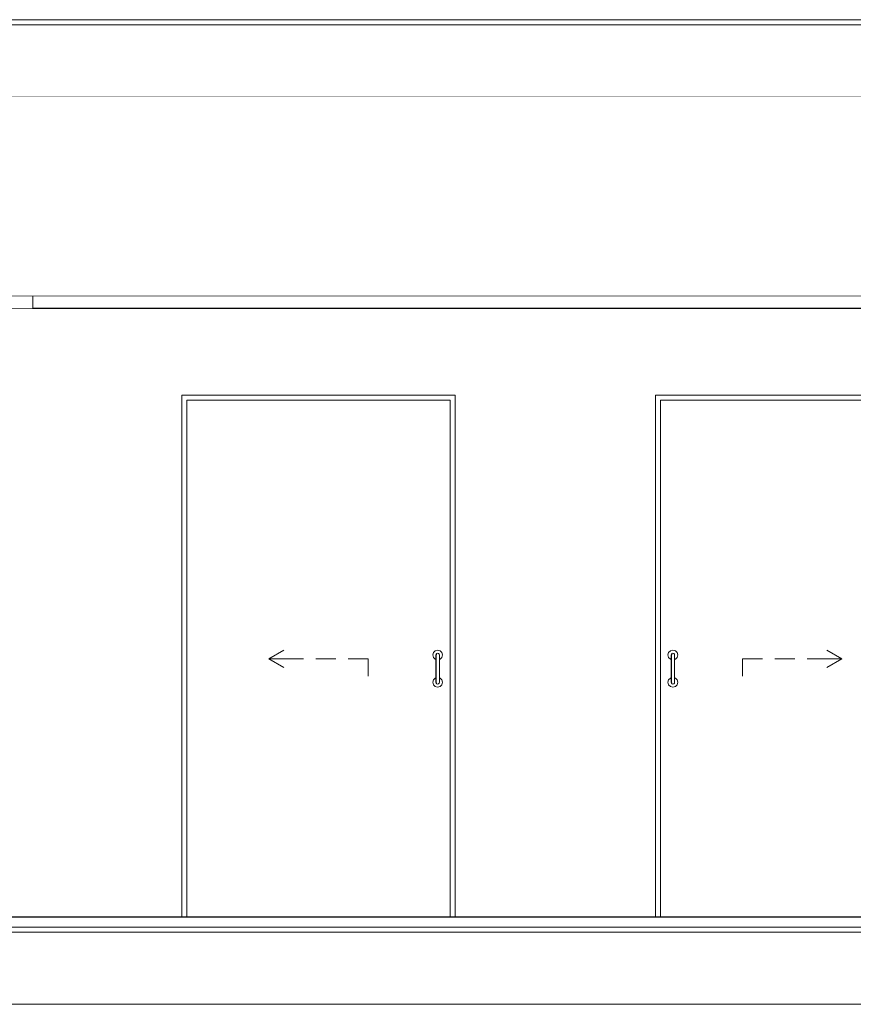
# Model space of a CAD drawing. Header units: millimetres. Extents: x -30280 to 100171, y -17460 to 4378.
# Tile 253 of 256: x 81426 to 84781, y -13810 to -9850. Entities that reach past the tile are written whole.
import ezdxf

# ---------------------------------------------------------------- set-up
doc = ezdxf.new("R2010")
doc.units = ezdxf.units.MM
doc.header["$MEASUREMENT"] = 0
doc.linetypes.add('Wipeout_Contour', pattern=[1000, 0, -1000])
for name, color, linetype in [('10_ESTR_Fotjats', 7, 'Continuous'), ('Nuevo_07_CR_Cel Ras armstrong', 7, 'Continuous'), ('Nuevo_07_CR_Cel Ras pladur', 7, 'Continuous'), ('Nuevo_08_E_Envans secs', 7, 'Continuous'), ('Nuevo_14_PAV_Soft Light Grey 0554', 7, 'Continuous'), ('Nuevo_Puertas Archicad', 7, 'Continuous')]:
    doc.layers.add(name, color=color, linetype=linetype)
for name, color, linetype, lineweight in [('10_ESTR_Fotjats_Pluma_Nº__1', 7, 'Continuous', 5), ('Nuevo_07_CR_Cel Ras armstrong_Pluma_Nº__1', 7, 'Continuous', 5), ('Nuevo_07_CR_Cel Ras pladur_Pluma_Nº__1', 7, 'Continuous', 5), ('Nuevo_14_PAV_Soft Light Grey 0554_Pluma_Nº__29', 7, 'Continuous', 20), ('Nuevo_Puertas Archicad_Pluma_Nº__1', 7, 'Continuous', 5)]:
    doc.layers.add(name, color=color, linetype=linetype, lineweight=lineweight)
doc.layers.add('Nuevo_07_CR_Cel Ras pladur_Pluma_Nº__102', color=7, linetype='Continuous', lineweight=5, true_color=0xcccccc)
doc.layers.add('Nuevo_Puertas Archicad_Pluma_Nº__3', color=7, linetype='Continuous', lineweight=5, true_color=0xa4a4a4)

# ---------------------------------------------------------------- blocks, each defined once
blk = doc.blocks.new('Elem Sección_192_3', base_point=(91863.5, -13460))
at = {"layer": '10_ESTR_Fotjats_Pluma_Nº__1', "color": 7, "linetype": 'Continuous', "lineweight": 5}
for p, q in [((100170.8, -13500), (62557.8, -13500)), ((100170.8, -13520), (62557.8, -13520)), ((100170.8, -13810), (62557.8, -13810))]:
    blk.add_line(p, q, dxfattribs=at)
blk = doc.blocks.new('Elem Sección_195_3', base_point=(91863.5, -13460))
at = {"layer": '10_ESTR_Fotjats_Pluma_Nº__1', "color": 7, "linetype": 'Continuous', "lineweight": 5}
for p, q in [((100170.8, -9850), (62557.8, -9850)), ((100170.8, -9870), (62557.8, -9870)), ((86136.6, -10160), (81017.7, -10160))]:
    blk.add_line(p, q, dxfattribs=at)
blk = doc.blocks.new('Elem Sección_224_3', base_point=(91863.5, -13460))
at = {"layer": 'Nuevo_07_CR_Cel Ras pladur_Pluma_Nº__1', "color": 7, "linetype": 'Continuous', "lineweight": 5}
for p, q in [((81479.2, -10960), (81017.7, -10960)), ((86136.6, -10960), (85679.2, -10960)), ((86137.5, -10960), (86136.6, -10960)), ((86137.5, -10960), (86137.5, -11013)), ((86137.5, -11013), (86136.6, -11013))]:
    blk.add_line(p, q, dxfattribs=at)
at = {"color": 254, "linetype": 'Wipeout_Contour', "lineweight": 0, "ltscale": 422995.647103}
blk.add_wipeout([(81479.2, -11013), (85679.2, -11013), (85679.2, -11010), (85079.2, -11010), (81479.2, -11010)], dxfattribs=at).dxf.layer = 'Nuevo_07_CR_Cel Ras pladur'
at = {"layer": 'Nuevo_07_CR_Cel Ras pladur_Pluma_Nº__1', "color": 7, "linetype": 'Continuous', "lineweight": 5}
for p, q in [((81479.2, -10960), (81479.2, -11010)), ((85679.2, -10960), (85679.2, -11010)), ((81479.2, -11013), (81017.7, -11013)), ((81479.2, -11010), (81479.2, -11013)), ((85679.2, -11010), (85679.2, -11013)), ((86136.6, -11013), (85679.2, -11013))]:
    blk.add_line(p, q, dxfattribs=at)
at = {"layer": 'Nuevo_07_CR_Cel Ras pladur_Pluma_Nº__102', "color": 254, "linetype": 'Continuous', "lineweight": 5, "true_color": 0xcccccc}
blk.add_line((81479.2, -11013), (85679.2, -11013), dxfattribs=at)
blk = doc.blocks.new('Elem Sección_234_3', base_point=(91863.5, -13460))
at = {"layer": 'Nuevo_07_CR_Cel Ras armstrong_Pluma_Nº__1', "color": 7, "linetype": 'Continuous', "lineweight": 5}
for p, q in [((82679.2, -10960), (82079.2, -10960)), ((82679.2, -11010), (82079.2, -11010))]:
    blk.add_line(p, q, dxfattribs=at)
blk = doc.blocks.new('Elem Sección_235_3', base_point=(91863.5, -13460))
at = {"layer": 'Nuevo_07_CR_Cel Ras armstrong_Pluma_Nº__1', "color": 7, "linetype": 'Continuous', "lineweight": 5}
for p, q in [((83279.2, -10960), (82679.2, -10960)), ((83279.2, -11010), (82679.2, -11010))]:
    blk.add_line(p, q, dxfattribs=at)
blk = doc.blocks.new('Elem Sección_236_3', base_point=(91863.5, -13460))
at = {"layer": 'Nuevo_07_CR_Cel Ras armstrong_Pluma_Nº__1', "color": 7, "linetype": 'Continuous', "lineweight": 5}
for p, q in [((82079.2, -10960), (81479.2, -10960)), ((82079.2, -11010), (81479.2, -11010))]:
    blk.add_line(p, q, dxfattribs=at)
blk = doc.blocks.new('Elem Sección_237_3', base_point=(91863.5, -13460))
at = {"layer": 'Nuevo_07_CR_Cel Ras armstrong_Pluma_Nº__1', "color": 7, "linetype": 'Continuous', "lineweight": 5}
for p, q in [((84479.2, -10960), (83879.2, -10960)), ((84479.2, -11010), (83879.2, -11010))]:
    blk.add_line(p, q, dxfattribs=at)
blk = doc.blocks.new('Elem Sección_238_3', base_point=(91863.5, -13460))
at = {"layer": 'Nuevo_07_CR_Cel Ras armstrong_Pluma_Nº__1', "color": 7, "linetype": 'Continuous', "lineweight": 5}
for p, q in [((85079.2, -10960), (84479.2, -10960)), ((85079.2, -11010), (84479.2, -11010))]:
    blk.add_line(p, q, dxfattribs=at)
blk = doc.blocks.new('Elem Sección_239_3', base_point=(91863.5, -13460))
at = {"layer": 'Nuevo_07_CR_Cel Ras armstrong_Pluma_Nº__1', "color": 7, "linetype": 'Continuous', "lineweight": 5}
for p, q in [((83879.2, -10960), (83279.2, -10960)), ((83879.2, -11010), (83279.2, -11010))]:
    blk.add_line(p, q, dxfattribs=at)
blk = doc.blocks.new('Elem Sección_253_3', base_point=(91863.5, -13460))
at = {"color": 254, "linetype": 'Wipeout_Contour', "lineweight": 0, "ltscale": 336972.615762}
blk.add_wipeout([(81017.7, -10960), (86136.6, -10960), (86136.6, -10160), (81017.7, -10160)], dxfattribs=at).dxf.layer = 'Nuevo_08_E_Envans secs'
at = {"color": 254, "linetype": 'Wipeout_Contour', "lineweight": 0, "ltscale": 1013947.045878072}
blk.add_wipeout([(81017.7, -13458), (82078.5, -13458), (82078.5, -11360), (83178.5, -11360), (83178.5, -13458), (83985.4, -13458), (83985.4, -11360), (85085.4, -11360), (85085.4, -13458), (86136.6, -13458), (86136.6, -11013), (81017.7, -11013)], dxfattribs=at).dxf.layer = 'Nuevo_08_E_Envans secs'
blk = doc.blocks.new('Elem Sección_261_3', base_point=(91863.5, -13460))
at = {"layer": 'Nuevo_Puertas Archicad_Pluma_Nº__3', "color": 253, "linetype": 'Continuous', "lineweight": 5, "true_color": 0xa4a4a4}
for p, q in [((82428.5, -12420), (82489.1, -12385)), ((82508.5, -12420), (82428.5, -12420)), ((82428.5, -12420), (82489.1, -12455)), ((82568.5, -12420), (82508.5, -12420)), ((82698.5, -12420), (82618.5, -12420)), ((82828.5, -12420), (82748.5, -12420)), ((82828.5, -12420), (82828.5, -12490))]:
    blk.add_line(p, q, dxfattribs=at)
at = {"color": 254, "linetype": 'Wipeout_Contour', "lineweight": 0, "ltscale": 332115.947321}
blk.add_wipeout([(82078.5, -11380), (82078.5, -13458), (82098.5, -13458), (82098.5, -11380)], dxfattribs=at).dxf.layer = 'Nuevo_Puertas Archicad'
at = {"color": 254, "linetype": 'Wipeout_Contour', "lineweight": 0, "ltscale": 336387.654444}
blk.add_wipeout([(83158.5, -11380), (83158.5, -13458), (83178.5, -13458), (83178.5, -11380)], dxfattribs=at).dxf.layer = 'Nuevo_Puertas Archicad'
at = {"color": 254, "linetype": 'Wipeout_Contour', "lineweight": 0, "ltscale": 336091.29223}
blk.add_wipeout([(83101.5, -12409), (83102.5, -12406), (83102.5, -12401.5), (83101.5, -12405)], dxfattribs=at).dxf.layer = 'Nuevo_Puertas Archicad'
at = {"color": 254, "linetype": 'Wipeout_Contour', "lineweight": 0, "ltscale": 336207.735471}
blk.add_wipeout([(83115.5, -12511), (83114.6, -12514), (83114.6, -12518.5), (83115.5, -12515)], dxfattribs=at).dxf.layer = 'Nuevo_Puertas Archicad'
at = {"color": 254, "linetype": 'Wipeout_Contour', "lineweight": 0, "ltscale": 500445.859614}
blk.add_wipeout([(83178.5, -11360), (82078.5, -11360), (82078.5, -11380), (82098.5, -11380), (83158.5, -11380), (83178.5, -11380)], dxfattribs=at).dxf.layer = 'Nuevo_Puertas Archicad'
at = {"color": 254, "linetype": 'Wipeout_Contour', "lineweight": 0, "ltscale": 336095.986319}
blk.add_wipeout([(83101.5, -12420), (83102.5, -12418.2), (83102.5, -12406), (83101.5, -12409)], dxfattribs=at).dxf.layer = 'Nuevo_Puertas Archicad'
at = {"color": 254, "linetype": 'Wipeout_Contour', "lineweight": 0, "ltscale": 336203.005987}
blk.add_wipeout([(83115.5, -12500), (83114.6, -12501.7), (83114.6, -12514), (83115.5, -12511)], dxfattribs=at).dxf.layer = 'Nuevo_Puertas Archicad'
at = {"layer": 'Nuevo_Puertas Archicad_Pluma_Nº__1', "color": 7, "linetype": 'Continuous', "lineweight": 5}
for p, q in [((82078.5, -11380), (82078.5, -11360)), ((82078.5, -11360), (83178.5, -11360)), ((83178.5, -11360), (83178.5, -11380)), ((82078.5, -13458), (82078.5, -11380)), ((82098.5, -11380), (82098.5, -13458)), ((83158.5, -11380), (82098.5, -11380)), ((83158.5, -13458), (83158.5, -11380)), ((83178.5, -11380), (83178.5, -13458))]:
    blk.add_line(p, q, dxfattribs=at)
at = {"color": 254, "linetype": 'Wipeout_Contour', "lineweight": 0, "ltscale": 336104.117662}
blk.add_wipeout([(83101.5, -12435), (83102.5, -12435), (83102.5, -12418.2), (83101.5, -12420)], dxfattribs=at).dxf.layer = 'Nuevo_Puertas Archicad'
at = {"color": 254, "linetype": 'Wipeout_Contour', "lineweight": 0, "ltscale": 336194.826278}
blk.add_wipeout([(83115.5, -12485), (83114.6, -12485), (83114.6, -12501.7), (83115.5, -12500)], dxfattribs=at).dxf.layer = 'Nuevo_Puertas Archicad'
at = {"color": 254, "linetype": 'Wipeout_Contour', "lineweight": 0, "ltscale": 336096.543559}
blk.add_wipeout([(83102.5, -12406), (83105, -12403.7), (83105, -12398.9), (83102.5, -12401.5)], dxfattribs=at).dxf.layer = 'Nuevo_Puertas Archicad'
at = {"color": 254, "linetype": 'Wipeout_Contour', "lineweight": 0, "ltscale": 336202.500038}
blk.add_wipeout([(83114.6, -12514), (83112, -12516.2), (83112, -12521), (83114.6, -12518.5)], dxfattribs=at).dxf.layer = 'Nuevo_Puertas Archicad'
at = {"color": 254, "linetype": 'Wipeout_Contour', "lineweight": 0, "ltscale": 336101.682437}
blk.add_wipeout([(83102.5, -12418.2), (83105, -12416.9), (83105, -12403.7), (83102.5, -12406)], dxfattribs=at).dxf.layer = 'Nuevo_Puertas Archicad'
at = {"color": 254, "linetype": 'Wipeout_Contour', "lineweight": 0, "ltscale": 336197.320375}
blk.add_wipeout([(83114.6, -12501.7), (83112, -12503), (83112, -12516.2), (83114.6, -12514)], dxfattribs=at).dxf.layer = 'Nuevo_Puertas Archicad'
at = {"color": 254, "linetype": 'Wipeout_Contour', "lineweight": 0, "ltscale": 336110.587777}
blk.add_wipeout([(83102.5, -12435), (83105, -12435), (83105, -12416.9), (83102.5, -12418.2)], dxfattribs=at).dxf.layer = 'Nuevo_Puertas Archicad'
at = {"color": 254, "linetype": 'Wipeout_Contour', "lineweight": 0, "ltscale": 336188.359865}
blk.add_wipeout([(83114.6, -12485), (83112, -12485), (83112, -12503), (83114.6, -12501.7)], dxfattribs=at).dxf.layer = 'Nuevo_Puertas Archicad'
at = {"color": 254, "linetype": 'Wipeout_Contour', "lineweight": 0, "ltscale": 336107.567186}
blk.add_wipeout([(83105, -12403.7), (83108.5, -12402.9), (83108.5, -12398), (83105, -12398.9)], dxfattribs=at).dxf.layer = 'Nuevo_Puertas Archicad'
at = {"color": 254, "linetype": 'Wipeout_Contour', "lineweight": 0, "ltscale": 336191.48764}
blk.add_wipeout([(83112, -12516.2), (83108.5, -12517), (83108.5, -12522), (83112, -12521)], dxfattribs=at).dxf.layer = 'Nuevo_Puertas Archicad'
at = {"color": 254, "linetype": 'Wipeout_Contour', "lineweight": 0, "ltscale": 336112.961793}
blk.add_wipeout([(83105, -12416.9), (83108.5, -12416.5), (83108.5, -12402.9), (83105, -12403.7)], dxfattribs=at).dxf.layer = 'Nuevo_Puertas Archicad'
at = {"color": 254, "linetype": 'Wipeout_Contour', "lineweight": 0, "ltscale": 336186.048731}
blk.add_wipeout([(83112, -12503), (83108.5, -12503.5), (83108.5, -12517), (83112, -12516.2)], dxfattribs=at).dxf.layer = 'Nuevo_Puertas Archicad'
at = {"color": 254, "linetype": 'Wipeout_Contour', "lineweight": 0, "ltscale": 336122.313467}
blk.add_wipeout([(83105, -12435), (83108.5, -12435), (83108.5, -12416.5), (83105, -12416.9)], dxfattribs=at).dxf.layer = 'Nuevo_Puertas Archicad'
at = {"color": 254, "linetype": 'Wipeout_Contour', "lineweight": 0, "ltscale": 336176.637346}
blk.add_wipeout([(83112, -12485), (83108.5, -12485), (83108.5, -12503.5), (83112, -12503)], dxfattribs=at).dxf.layer = 'Nuevo_Puertas Archicad'
at = {"color": 254, "linetype": 'Wipeout_Contour', "lineweight": 0, "ltscale": 336121.413879}
blk.add_wipeout([(83108.5, -12402.9), (83112, -12403.7), (83112, -12398.9), (83108.5, -12398)], dxfattribs=at).dxf.layer = 'Nuevo_Puertas Archicad'
at = {"color": 254, "linetype": 'Wipeout_Contour', "lineweight": 0, "ltscale": 336177.643814}
blk.add_wipeout([(83108.5, -12517), (83105, -12516.2), (83105, -12521), (83108.5, -12522)], dxfattribs=at).dxf.layer = 'Nuevo_Puertas Archicad'
at = {"color": 254, "linetype": 'Wipeout_Contour', "lineweight": 0, "ltscale": 336126.808266}
blk.add_wipeout([(83108.5, -12416.5), (83112, -12416.9), (83112, -12403.7), (83108.5, -12402.9)], dxfattribs=at).dxf.layer = 'Nuevo_Puertas Archicad'
at = {"color": 254, "linetype": 'Wipeout_Contour', "lineweight": 0, "ltscale": 336172.204683}
blk.add_wipeout([(83108.5, -12503.5), (83105, -12503), (83105, -12516.2), (83108.5, -12517)], dxfattribs=at).dxf.layer = 'Nuevo_Puertas Archicad'
at = {"color": 254, "linetype": 'Wipeout_Contour', "lineweight": 0, "ltscale": 336136.15956}
blk.add_wipeout([(83108.5, -12435), (83112, -12435), (83112, -12416.9), (83108.5, -12416.5)], dxfattribs=at).dxf.layer = 'Nuevo_Puertas Archicad'
at = {"color": 254, "linetype": 'Wipeout_Contour', "lineweight": 0, "ltscale": 336162.792915}
blk.add_wipeout([(83108.5, -12485), (83105, -12485), (83105, -12503), (83108.5, -12503.5)], dxfattribs=at).dxf.layer = 'Nuevo_Puertas Archicad'
at = {"color": 254, "linetype": 'Wipeout_Contour', "lineweight": 0, "ltscale": 336134.373326}
blk.add_wipeout([(83112, -12403.7), (83114.6, -12406), (83114.6, -12401.5), (83112, -12398.9)], dxfattribs=at).dxf.layer = 'Nuevo_Puertas Archicad'
at = {"color": 254, "linetype": 'Wipeout_Contour', "lineweight": 0, "ltscale": 336164.677897}
blk.add_wipeout([(83105, -12516.2), (83102.5, -12514), (83102.5, -12518.5), (83105, -12521)], dxfattribs=at).dxf.layer = 'Nuevo_Puertas Archicad'
at = {"color": 254, "linetype": 'Wipeout_Contour', "lineweight": 0, "ltscale": 336139.51163}
blk.add_wipeout([(83112, -12416.9), (83114.6, -12418.2), (83114.6, -12406), (83112, -12403.7)], dxfattribs=at).dxf.layer = 'Nuevo_Puertas Archicad'
at = {"color": 254, "linetype": 'Wipeout_Contour', "lineweight": 0, "ltscale": 336159.497656}
blk.add_wipeout([(83105, -12503), (83102.5, -12501.7), (83102.5, -12514), (83105, -12516.2)], dxfattribs=at).dxf.layer = 'Nuevo_Puertas Archicad'
at = {"color": 254, "linetype": 'Wipeout_Contour', "lineweight": 0, "ltscale": 336148.415977}
blk.add_wipeout([(83112, -12435), (83114.6, -12435), (83114.6, -12418.2), (83112, -12416.9)], dxfattribs=at).dxf.layer = 'Nuevo_Puertas Archicad'
at = {"color": 254, "linetype": 'Wipeout_Contour', "lineweight": 0, "ltscale": 336150.536148}
blk.add_wipeout([(83105, -12485), (83102.5, -12485), (83102.5, -12501.7), (83105, -12503)], dxfattribs=at).dxf.layer = 'Nuevo_Puertas Archicad'
at = {"color": 254, "linetype": 'Wipeout_Contour', "lineweight": 0, "ltscale": 336142.968414}
blk.add_wipeout([(83114.6, -12406), (83115.5, -12409), (83115.5, -12405), (83114.6, -12401.5)], dxfattribs=at).dxf.layer = 'Nuevo_Puertas Archicad'
at = {"color": 254, "linetype": 'Wipeout_Contour', "lineweight": 0, "ltscale": 336156.069225}
blk.add_wipeout([(83102.5, -12514), (83101.5, -12511), (83101.5, -12515), (83102.5, -12518.5)], dxfattribs=at).dxf.layer = 'Nuevo_Puertas Archicad'
at = {"color": 254, "linetype": 'Wipeout_Contour', "lineweight": 0, "ltscale": 336147.661783}
blk.add_wipeout([(83114.6, -12418.2), (83115.5, -12420), (83115.5, -12409), (83114.6, -12406)], dxfattribs=at).dxf.layer = 'Nuevo_Puertas Archicad'
at = {"color": 254, "linetype": 'Wipeout_Contour', "lineweight": 0, "ltscale": 336151.339016}
blk.add_wipeout([(83102.5, -12501.7), (83101.5, -12500), (83101.5, -12511), (83102.5, -12514)], dxfattribs=at).dxf.layer = 'Nuevo_Puertas Archicad'
at = {"color": 254, "linetype": 'Wipeout_Contour', "lineweight": 0, "ltscale": 336155.79188}
blk.add_wipeout([(83114.6, -12435), (83115.5, -12435), (83115.5, -12420), (83114.6, -12418.2)], dxfattribs=at).dxf.layer = 'Nuevo_Puertas Archicad'
at = {"color": 254, "linetype": 'Wipeout_Contour', "lineweight": 0, "ltscale": 336143.158055}
blk.add_wipeout([(83102.5, -12485), (83101.5, -12485), (83101.5, -12500), (83102.5, -12501.7)], dxfattribs=at).dxf.layer = 'Nuevo_Puertas Archicad'
at = {"color": 254, "linetype": 'Wipeout_Contour', "lineweight": 0, "ltscale": 336175.297002}
blk.add_wipeout([(83115.5, -12485), (83115.5, -12435), (83114.6, -12435), (83114.6, -12485)], dxfattribs=at).dxf.layer = 'Nuevo_Puertas Archicad'
at = {"color": 254, "linetype": 'Wipeout_Contour', "lineweight": 0, "ltscale": 336168.374364}
blk.add_wipeout([(83114.6, -12485), (83114.6, -12435), (83112, -12435), (83112, -12485)], dxfattribs=at).dxf.layer = 'Nuevo_Puertas Archicad'
at = {"color": 254, "linetype": 'Wipeout_Contour', "lineweight": 0, "ltscale": 336156.384007}
blk.add_wipeout([(83112, -12485), (83112, -12435), (83108.5, -12435), (83108.5, -12485)], dxfattribs=at).dxf.layer = 'Nuevo_Puertas Archicad'
at = {"color": 254, "linetype": 'Wipeout_Contour', "lineweight": 0, "ltscale": 336142.538744}
blk.add_wipeout([(83108.5, -12485), (83108.5, -12435), (83105, -12435), (83105, -12485)], dxfattribs=at).dxf.layer = 'Nuevo_Puertas Archicad'
at = {"color": 254, "linetype": 'Wipeout_Contour', "lineweight": 0, "ltscale": 336130.548403}
blk.add_wipeout([(83105, -12485), (83105, -12435), (83102.5, -12435), (83102.5, -12485)], dxfattribs=at).dxf.layer = 'Nuevo_Puertas Archicad'
at = {"color": 254, "linetype": 'Wipeout_Contour', "lineweight": 0, "ltscale": 336123.625779}
blk.add_wipeout([(83102.5, -12485), (83102.5, -12435), (83101.5, -12435), (83101.5, -12485)], dxfattribs=at).dxf.layer = 'Nuevo_Puertas Archicad'
at = {"color": 254, "linetype": 'Wipeout_Contour', "lineweight": 0, "ltscale": 1764619.673204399}
blk.add_wipeout([(83088.5, -12405), (83091.2, -12415), (83098.5, -12422.3), (83101.5, -12423.1), (83101.5, -12405), (83102.5, -12401.5), (83105, -12398.9), (83108.5, -12398), (83112, -12398.9), (83114.6, -12401.5), (83115.5, -12405), (83115.5, -12409), (83115.5, -12423.1), (83118.5, -12422.3), (83125.8, -12415), (83128.5, -12405), (83125.8, -12395), (83118.5, -12387.7), (83108.5, -12385), (83098.5, -12387.7), (83091.2, -12395)], dxfattribs=at).dxf.layer = 'Nuevo_Puertas Archicad'
at = {"color": 254, "linetype": 'Wipeout_Contour', "lineweight": 0, "ltscale": 1764963.797902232}
blk.add_wipeout([(83091.2, -12505), (83088.5, -12515), (83091.2, -12525), (83098.5, -12532.3), (83108.5, -12535), (83118.5, -12532.3), (83125.8, -12525), (83128.5, -12515), (83125.8, -12505), (83118.5, -12497.7), (83115.5, -12496.9), (83115.5, -12511), (83115.5, -12515), (83114.6, -12518.5), (83112, -12521), (83108.5, -12522), (83105, -12521), (83102.5, -12518.5), (83101.5, -12515), (83101.5, -12496.9), (83098.5, -12497.7)], dxfattribs=at).dxf.layer = 'Nuevo_Puertas Archicad'
at = {"layer": 'Nuevo_Puertas Archicad_Pluma_Nº__1', "color": 7, "linetype": 'Continuous', "lineweight": 5}
for p, q in [((83091.2, -12395), (83098.5, -12387.7)), ((83098.5, -12387.7), (83108.5, -12385)), ((83108.5, -12385), (83118.5, -12387.7)), ((83118.5, -12387.7), (83125.8, -12395)), ((83088.5, -12405), (83091.2, -12395)), ((83091.2, -12415), (83088.5, -12405)), ((83098.5, -12422.3), (83091.2, -12415)), ((83101.5, -12423.1), (83098.5, -12422.3)), ((83101.5, -12405), (83102.5, -12401.5)), ((83101.5, -12405), (83101.5, -12409)), ((83101.5, -12409), (83101.5, -12420)), ((83101.5, -12420), (83101.5, -12435)), ((83102.5, -12401.5), (83105, -12398.9)), ((83105, -12398.9), (83108.5, -12398)), ((83108.5, -12398), (83112, -12398.9)), ((83112, -12398.9), (83114.6, -12401.5)), ((83114.6, -12401.5), (83115.5, -12405)), ((83115.5, -12405), (83115.5, -12409)), ((83115.5, -12409), (83115.5, -12420)), ((83115.5, -12420), (83115.5, -12435)), ((83118.5, -12422.3), (83115.5, -12423.1)), ((83125.8, -12415), (83118.5, -12422.3)), ((83125.8, -12395), (83128.5, -12405)), ((83128.5, -12405), (83125.8, -12415)), ((83101.5, -12485), (83101.5, -12435)), ((83115.5, -12485), (83115.5, -12435)), ((83088.5, -12515), (83091.2, -12505)), ((83091.2, -12505), (83098.5, -12497.7)), ((83098.5, -12497.7), (83101.5, -12496.9)), ((83101.5, -12500), (83101.5, -12485)), ((83101.5, -12511), (83101.5, -12500)), ((83101.5, -12515), (83101.5, -12511)), ((83115.5, -12500), (83115.5, -12485)), ((83115.5, -12496.9), (83118.5, -12497.7)), ((83115.5, -12511), (83115.5, -12500)), ((83115.5, -12515), (83115.5, -12511)), ((83118.5, -12497.7), (83125.8, -12505)), ((83125.8, -12505), (83128.5, -12515)), ((83091.2, -12525), (83088.5, -12515)), ((83098.5, -12532.3), (83091.2, -12525)), ((83108.5, -12535), (83098.5, -12532.3)), ((83102.5, -12518.5), (83101.5, -12515)), ((83105, -12521), (83102.5, -12518.5)), ((83108.5, -12522), (83105, -12521)), ((83112, -12521), (83108.5, -12522)), ((83118.5, -12532.3), (83108.5, -12535)), ((83114.6, -12518.5), (83112, -12521)), ((83115.5, -12515), (83114.6, -12518.5)), ((83125.8, -12525), (83118.5, -12532.3)), ((83128.5, -12515), (83125.8, -12525))]:
    blk.add_line(p, q, dxfattribs=at)
blk = doc.blocks.new('Elem Sección_262_3', base_point=(91863.5, -13460))
at = {"layer": 'Nuevo_Puertas Archicad_Pluma_Nº__3', "color": 253, "linetype": 'Continuous', "lineweight": 5, "true_color": 0xa4a4a4}
for p, q in [((84735.4, -12420), (84674.8, -12385)), ((84335.4, -12420), (84415.4, -12420)), ((84335.4, -12420), (84335.4, -12490)), ((84465.4, -12420), (84545.4, -12420)), ((84595.4, -12420), (84655.4, -12420)), ((84655.4, -12420), (84735.4, -12420)), ((84735.4, -12420), (84674.8, -12455))]:
    blk.add_line(p, q, dxfattribs=at)
at = {"color": 254, "linetype": 'Wipeout_Contour', "lineweight": 0, "ltscale": 339659.13362}
blk.add_wipeout([(83985.4, -11380), (83985.4, -13458), (84005.4, -13458), (84005.4, -11380)], dxfattribs=at).dxf.layer = 'Nuevo_Puertas Archicad'
at = {"color": 254, "linetype": 'Wipeout_Contour', "lineweight": 0, "ltscale": 343932.959662}
blk.add_wipeout([(85065.4, -11380), (85065.4, -13458), (85085.4, -13458), (85085.4, -11380)], dxfattribs=at).dxf.layer = 'Nuevo_Puertas Archicad'
at = {"color": 254, "linetype": 'Wipeout_Contour', "lineweight": 0, "ltscale": 339889.561005}
blk.add_wipeout([(84062.4, -12409), (84062.4, -12405), (84061.5, -12401.5), (84061.5, -12406)], dxfattribs=at).dxf.layer = 'Nuevo_Puertas Archicad'
at = {"color": 254, "linetype": 'Wipeout_Contour', "lineweight": 0, "ltscale": 339901.935189}
blk.add_wipeout([(84048.4, -12511), (84048.4, -12515), (84049.4, -12518.5), (84049.4, -12514)], dxfattribs=at).dxf.layer = 'Nuevo_Puertas Archicad'
at = {"color": 254, "linetype": 'Wipeout_Contour', "lineweight": 0, "ltscale": 511782.798122}
blk.add_wipeout([(83985.4, -11360), (83985.4, -11380), (84005.4, -11380), (85065.4, -11380), (85085.4, -11380), (85085.4, -11360)], dxfattribs=at).dxf.layer = 'Nuevo_Puertas Archicad'
at = {"color": 254, "linetype": 'Wipeout_Contour', "lineweight": 0, "ltscale": 339894.20264}
blk.add_wipeout([(84062.4, -12420), (84062.4, -12409), (84061.5, -12406), (84061.5, -12418.2)], dxfattribs=at).dxf.layer = 'Nuevo_Puertas Archicad'
at = {"color": 254, "linetype": 'Wipeout_Contour', "lineweight": 0, "ltscale": 339897.25711}
blk.add_wipeout([(84048.4, -12500), (84048.4, -12511), (84049.4, -12514), (84049.4, -12501.7)], dxfattribs=at).dxf.layer = 'Nuevo_Puertas Archicad'
at = {"layer": 'Nuevo_Puertas Archicad_Pluma_Nº__1', "color": 7, "linetype": 'Continuous', "lineweight": 5}
for p, q in [((83985.4, -11360), (83985.4, -11380)), ((85085.4, -11360), (83985.4, -11360)), ((85085.4, -11380), (85085.4, -11360)), ((83985.4, -11380), (83985.4, -13458)), ((84005.4, -13458), (84005.4, -11380)), ((84005.4, -11380), (85065.4, -11380)), ((85065.4, -11380), (85065.4, -13458)), ((85085.4, -13458), (85085.4, -11380))]:
    blk.add_line(p, q, dxfattribs=at)
at = {"color": 254, "linetype": 'Wipeout_Contour', "lineweight": 0, "ltscale": 339902.243124}
blk.add_wipeout([(84062.4, -12435), (84062.4, -12420), (84061.5, -12418.2), (84061.5, -12435)], dxfattribs=at).dxf.layer = 'Nuevo_Puertas Archicad'
at = {"color": 254, "linetype": 'Wipeout_Contour', "lineweight": 0, "ltscale": 339889.166311}
blk.add_wipeout([(84048.4, -12485), (84048.4, -12500), (84049.4, -12501.7), (84049.4, -12485)], dxfattribs=at).dxf.layer = 'Nuevo_Puertas Archicad'
at = {"color": 254, "linetype": 'Wipeout_Contour', "lineweight": 0, "ltscale": 339880.982654}
blk.add_wipeout([(84061.5, -12406), (84061.5, -12401.5), (84058.9, -12398.9), (84058.9, -12403.7)], dxfattribs=at).dxf.layer = 'Nuevo_Puertas Archicad'
at = {"color": 254, "linetype": 'Wipeout_Contour', "lineweight": 0, "ltscale": 339910.526994}
blk.add_wipeout([(84049.4, -12514), (84049.4, -12518.5), (84051.9, -12521), (84051.9, -12516.2)], dxfattribs=at).dxf.layer = 'Nuevo_Puertas Archicad'
at = {"color": 254, "linetype": 'Wipeout_Contour', "lineweight": 0, "ltscale": 339886.064319}
blk.add_wipeout([(84061.5, -12418.2), (84061.5, -12406), (84058.9, -12403.7), (84058.9, -12416.9)], dxfattribs=at).dxf.layer = 'Nuevo_Puertas Archicad'
at = {"color": 254, "linetype": 'Wipeout_Contour', "lineweight": 0, "ltscale": 339905.40384}
blk.add_wipeout([(84049.4, -12501.7), (84049.4, -12514), (84051.9, -12516.2), (84051.9, -12503)], dxfattribs=at).dxf.layer = 'Nuevo_Puertas Archicad'
at = {"color": 254, "linetype": 'Wipeout_Contour', "lineweight": 0, "ltscale": 339894.870516}
blk.add_wipeout([(84061.5, -12435), (84061.5, -12418.2), (84058.9, -12416.9), (84058.9, -12435)], dxfattribs=at).dxf.layer = 'Nuevo_Puertas Archicad'
at = {"color": 254, "linetype": 'Wipeout_Contour', "lineweight": 0, "ltscale": 339896.541095}
blk.add_wipeout([(84049.4, -12485), (84049.4, -12501.7), (84051.9, -12503), (84051.9, -12485)], dxfattribs=at).dxf.layer = 'Nuevo_Puertas Archicad'
at = {"color": 254, "linetype": 'Wipeout_Contour', "lineweight": 0, "ltscale": 339868.03095}
blk.add_wipeout([(84058.9, -12403.7), (84058.9, -12398.9), (84055.4, -12398), (84055.4, -12402.9)], dxfattribs=at).dxf.layer = 'Nuevo_Puertas Archicad'
at = {"color": 254, "linetype": 'Wipeout_Contour', "lineweight": 0, "ltscale": 339923.485126}
blk.add_wipeout([(84051.9, -12516.2), (84051.9, -12521), (84055.4, -12522), (84055.4, -12517)], dxfattribs=at).dxf.layer = 'Nuevo_Puertas Archicad'
at = {"color": 254, "linetype": 'Wipeout_Contour', "lineweight": 0, "ltscale": 339873.365872}
blk.add_wipeout([(84058.9, -12416.9), (84058.9, -12403.7), (84055.4, -12402.9), (84055.4, -12416.5)], dxfattribs=at).dxf.layer = 'Nuevo_Puertas Archicad'
at = {"color": 254, "linetype": 'Wipeout_Contour', "lineweight": 0, "ltscale": 339918.105934}
blk.add_wipeout([(84051.9, -12503), (84051.9, -12516.2), (84055.4, -12517), (84055.4, -12503.5)], dxfattribs=at).dxf.layer = 'Nuevo_Puertas Archicad'
at = {"color": 254, "linetype": 'Wipeout_Contour', "lineweight": 0, "ltscale": 339882.614086}
blk.add_wipeout([(84058.9, -12435), (84058.9, -12416.9), (84055.4, -12416.5), (84055.4, -12435)], dxfattribs=at).dxf.layer = 'Nuevo_Puertas Archicad'
at = {"color": 254, "linetype": 'Wipeout_Contour', "lineweight": 0, "ltscale": 339908.797887}
blk.add_wipeout([(84051.9, -12485), (84051.9, -12503), (84055.4, -12503.5), (84055.4, -12485)], dxfattribs=at).dxf.layer = 'Nuevo_Puertas Archicad'
at = {"color": 254, "linetype": 'Wipeout_Contour', "lineweight": 0, "ltscale": 339854.180877}
blk.add_wipeout([(84055.4, -12402.9), (84055.4, -12398), (84051.9, -12398.9), (84051.9, -12403.7)], dxfattribs=at).dxf.layer = 'Nuevo_Puertas Archicad'
at = {"color": 254, "linetype": 'Wipeout_Contour', "lineweight": 0, "ltscale": 339937.332395}
blk.add_wipeout([(84055.4, -12517), (84055.4, -12522), (84058.9, -12521), (84058.9, -12516.2)], dxfattribs=at).dxf.layer = 'Nuevo_Puertas Archicad'
at = {"color": 254, "linetype": 'Wipeout_Contour', "lineweight": 0, "ltscale": 339859.516014}
blk.add_wipeout([(84055.4, -12416.5), (84055.4, -12402.9), (84051.9, -12403.7), (84051.9, -12416.9)], dxfattribs=at).dxf.layer = 'Nuevo_Puertas Archicad'
at = {"color": 254, "linetype": 'Wipeout_Contour', "lineweight": 0, "ltscale": 339931.953419}
blk.add_wipeout([(84055.4, -12503.5), (84055.4, -12517), (84058.9, -12516.2), (84058.9, -12503)], dxfattribs=at).dxf.layer = 'Nuevo_Puertas Archicad'
at = {"color": 254, "linetype": 'Wipeout_Contour', "lineweight": 0, "ltscale": 339868.764601}
blk.add_wipeout([(84055.4, -12435), (84055.4, -12416.5), (84051.9, -12416.9), (84051.9, -12435)], dxfattribs=at).dxf.layer = 'Nuevo_Puertas Archicad'
at = {"color": 254, "linetype": 'Wipeout_Contour', "lineweight": 0, "ltscale": 339922.645746}
blk.add_wipeout([(84055.4, -12485), (84055.4, -12503.5), (84058.9, -12503), (84058.9, -12485)], dxfattribs=at).dxf.layer = 'Nuevo_Puertas Archicad'
at = {"color": 254, "linetype": 'Wipeout_Contour', "lineweight": 0, "ltscale": 339843.143652}
blk.add_wipeout([(84051.9, -12403.7), (84051.9, -12398.9), (84049.4, -12401.5), (84049.4, -12406)], dxfattribs=at).dxf.layer = 'Nuevo_Puertas Archicad'
at = {"color": 254, "linetype": 'Wipeout_Contour', "lineweight": 0, "ltscale": 339948.358535}
blk.add_wipeout([(84058.9, -12516.2), (84058.9, -12521), (84061.5, -12518.5), (84061.5, -12514)], dxfattribs=at).dxf.layer = 'Nuevo_Puertas Archicad'
at = {"color": 254, "linetype": 'Wipeout_Contour', "lineweight": 0, "ltscale": 339848.225877}
blk.add_wipeout([(84051.9, -12416.9), (84051.9, -12403.7), (84049.4, -12406), (84049.4, -12418.2)], dxfattribs=at).dxf.layer = 'Nuevo_Puertas Archicad'
at = {"color": 254, "linetype": 'Wipeout_Contour', "lineweight": 0, "ltscale": 339943.235947}
blk.add_wipeout([(84058.9, -12503), (84058.9, -12516.2), (84061.5, -12514), (84061.5, -12501.7)], dxfattribs=at).dxf.layer = 'Nuevo_Puertas Archicad'
at = {"color": 254, "linetype": 'Wipeout_Contour', "lineweight": 0, "ltscale": 339857.033046}
blk.add_wipeout([(84051.9, -12435), (84051.9, -12416.9), (84049.4, -12418.2), (84049.4, -12435)], dxfattribs=at).dxf.layer = 'Nuevo_Puertas Archicad'
at = {"color": 254, "linetype": 'Wipeout_Contour', "lineweight": 0, "ltscale": 339934.374178}
blk.add_wipeout([(84058.9, -12485), (84058.9, -12503), (84061.5, -12501.7), (84061.5, -12485)], dxfattribs=at).dxf.layer = 'Nuevo_Puertas Archicad'
at = {"color": 254, "linetype": 'Wipeout_Contour', "lineweight": 0, "ltscale": 339837.8722}
blk.add_wipeout([(84049.4, -12406), (84049.4, -12401.5), (84048.4, -12405), (84048.4, -12409)], dxfattribs=at).dxf.layer = 'Nuevo_Puertas Archicad'
at = {"color": 254, "linetype": 'Wipeout_Contour', "lineweight": 0, "ltscale": 339953.614271}
blk.add_wipeout([(84061.5, -12514), (84061.5, -12518.5), (84062.4, -12515), (84062.4, -12511)], dxfattribs=at).dxf.layer = 'Nuevo_Puertas Archicad'
at = {"color": 254, "linetype": 'Wipeout_Contour', "lineweight": 0, "ltscale": 339842.514539}
blk.add_wipeout([(84049.4, -12418.2), (84049.4, -12406), (84048.4, -12409), (84048.4, -12420)], dxfattribs=at).dxf.layer = 'Nuevo_Puertas Archicad'
at = {"color": 254, "linetype": 'Wipeout_Contour', "lineweight": 0, "ltscale": 339948.936901}
blk.add_wipeout([(84061.5, -12501.7), (84061.5, -12514), (84062.4, -12511), (84062.4, -12500)], dxfattribs=at).dxf.layer = 'Nuevo_Puertas Archicad'
at = {"color": 254, "linetype": 'Wipeout_Contour', "lineweight": 0, "ltscale": 339850.556242}
blk.add_wipeout([(84049.4, -12435), (84049.4, -12418.2), (84048.4, -12420), (84048.4, -12435)], dxfattribs=at).dxf.layer = 'Nuevo_Puertas Archicad'
at = {"color": 254, "linetype": 'Wipeout_Contour', "lineweight": 0, "ltscale": 339940.847329}
blk.add_wipeout([(84061.5, -12485), (84061.5, -12501.7), (84062.4, -12500), (84062.4, -12485)], dxfattribs=at).dxf.layer = 'Nuevo_Puertas Archicad'
at = {"color": 254, "linetype": 'Wipeout_Contour', "lineweight": 0, "ltscale": 339869.849324}
blk.add_wipeout([(84048.4, -12485), (84049.4, -12485), (84049.4, -12435), (84048.4, -12435)], dxfattribs=at).dxf.layer = 'Nuevo_Puertas Archicad'
at = {"color": 254, "linetype": 'Wipeout_Contour', "lineweight": 0, "ltscale": 339876.773654}
blk.add_wipeout([(84049.4, -12485), (84051.9, -12485), (84051.9, -12435), (84049.4, -12435)], dxfattribs=at).dxf.layer = 'Nuevo_Puertas Archicad'
at = {"color": 254, "linetype": 'Wipeout_Contour', "lineweight": 0, "ltscale": 339888.766949}
blk.add_wipeout([(84051.9, -12485), (84055.4, -12485), (84055.4, -12435), (84051.9, -12435)], dxfattribs=at).dxf.layer = 'Nuevo_Puertas Archicad'
at = {"color": 254, "linetype": 'Wipeout_Contour', "lineweight": 0, "ltscale": 339902.615622}
blk.add_wipeout([(84055.4, -12485), (84058.9, -12485), (84058.9, -12435), (84055.4, -12435)], dxfattribs=at).dxf.layer = 'Nuevo_Puertas Archicad'
at = {"color": 254, "linetype": 'Wipeout_Contour', "lineweight": 0, "ltscale": 339914.608932}
blk.add_wipeout([(84058.9, -12485), (84061.5, -12485), (84061.5, -12435), (84058.9, -12435)], dxfattribs=at).dxf.layer = 'Nuevo_Puertas Archicad'
at = {"color": 254, "linetype": 'Wipeout_Contour', "lineweight": 0, "ltscale": 339921.533275}
blk.add_wipeout([(84061.5, -12485), (84062.4, -12485), (84062.4, -12435), (84061.5, -12435)], dxfattribs=at).dxf.layer = 'Nuevo_Puertas Archicad'
at = {"color": 254, "linetype": 'Wipeout_Contour', "lineweight": 0, "ltscale": 1869264.150902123}
blk.add_wipeout([(84035.4, -12405), (84038.1, -12415), (84045.4, -12422.3), (84048.4, -12423.1), (84048.4, -12405), (84049.4, -12401.5), (84051.9, -12398.9), (84055.4, -12398), (84058.9, -12398.9), (84061.5, -12401.5), (84062.4, -12405), (84062.4, -12409), (84062.4, -12420), (84062.4, -12423.1), (84065.4, -12422.3), (84072.8, -12415), (84075.4, -12405), (84072.8, -12395), (84065.4, -12387.7), (84055.4, -12385), (84045.4, -12387.7), (84038.1, -12395)], dxfattribs=at).dxf.layer = 'Nuevo_Puertas Archicad'
at = {"color": 254, "linetype": 'Wipeout_Contour', "lineweight": 0, "ltscale": 1784629.606869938}
blk.add_wipeout([(84038.1, -12505), (84035.4, -12515), (84038.1, -12525), (84045.4, -12532.3), (84055.4, -12535), (84065.4, -12532.3), (84072.8, -12525), (84075.4, -12515), (84072.8, -12505), (84065.4, -12497.7), (84062.4, -12496.9), (84062.4, -12511), (84062.4, -12515), (84061.5, -12518.5), (84058.9, -12521), (84055.4, -12522), (84051.9, -12521), (84049.4, -12518.5), (84048.4, -12515), (84048.4, -12496.9), (84045.4, -12497.7)], dxfattribs=at).dxf.layer = 'Nuevo_Puertas Archicad'
at = {"layer": 'Nuevo_Puertas Archicad_Pluma_Nº__1', "color": 7, "linetype": 'Continuous', "lineweight": 5}
for p, q in [((84045.4, -12387.7), (84038.1, -12395)), ((84055.4, -12385), (84045.4, -12387.7)), ((84065.4, -12387.7), (84055.4, -12385)), ((84072.8, -12395), (84065.4, -12387.7)), ((84038.1, -12395), (84035.4, -12405)), ((84035.4, -12405), (84038.1, -12415)), ((84038.1, -12415), (84045.4, -12422.3)), ((84045.4, -12422.3), (84048.4, -12423.1)), ((84049.4, -12401.5), (84048.4, -12405)), ((84048.4, -12405), (84048.4, -12409)), ((84048.4, -12409), (84048.4, -12420)), ((84048.4, -12420), (84048.4, -12435)), ((84051.9, -12398.9), (84049.4, -12401.5)), ((84055.4, -12398), (84051.9, -12398.9)), ((84058.9, -12398.9), (84055.4, -12398)), ((84061.5, -12401.5), (84058.9, -12398.9)), ((84062.4, -12405), (84061.5, -12401.5)), ((84062.4, -12405), (84062.4, -12409)), ((84062.4, -12409), (84062.4, -12420)), ((84062.4, -12420), (84062.4, -12435)), ((84062.4, -12423.1), (84065.4, -12422.3)), ((84065.4, -12422.3), (84072.8, -12415)), ((84075.4, -12405), (84072.8, -12395)), ((84072.8, -12415), (84075.4, -12405)), ((84048.4, -12485), (84048.4, -12435)), ((84062.4, -12485), (84062.4, -12435)), ((84038.1, -12505), (84035.4, -12515)), ((84045.4, -12497.7), (84038.1, -12505)), ((84048.4, -12496.9), (84045.4, -12497.7)), ((84048.4, -12500), (84048.4, -12485)), ((84048.4, -12511), (84048.4, -12500)), ((84048.4, -12515), (84048.4, -12511)), ((84062.4, -12500), (84062.4, -12485)), ((84065.4, -12497.7), (84062.4, -12496.9)), ((84062.4, -12511), (84062.4, -12500)), ((84062.4, -12515), (84062.4, -12511)), ((84072.8, -12505), (84065.4, -12497.7)), ((84075.4, -12515), (84072.8, -12505)), ((84035.4, -12515), (84038.1, -12525)), ((84038.1, -12525), (84045.4, -12532.3)), ((84045.4, -12532.3), (84055.4, -12535)), ((84048.4, -12515), (84049.4, -12518.5)), ((84049.4, -12518.5), (84051.9, -12521)), ((84051.9, -12521), (84055.4, -12522)), ((84055.4, -12522), (84058.9, -12521)), ((84055.4, -12535), (84065.4, -12532.3)), ((84058.9, -12521), (84061.5, -12518.5)), ((84061.5, -12518.5), (84062.4, -12515)), ((84065.4, -12532.3), (84072.8, -12525)), ((84072.8, -12525), (84075.4, -12515))]:
    blk.add_line(p, q, dxfattribs=at)
blk = doc.blocks.new('Elem Sección_351_3', base_point=(91863.5, -13460))
at = {"layer": 'Nuevo_14_PAV_Soft Light Grey 0554_Pluma_Nº__29', "color": 7, "linetype": 'Continuous', "lineweight": 20}
for p, q in [((86162.6, -13460), (80991.7, -13460)), ((86136.6, -13458), (81017.7, -13458))]:
    blk.add_line(p, q, dxfattribs=at)

msp = doc.modelspace()

# ---------------------------------------------------------------- block references
at = {"layer": '10_ESTR_Fotjats', "lineweight": 0}
for name in ['Elem Sección_195_3', 'Elem Sección_192_3']:
    msp.add_blockref(name, (91863.5, -13460), dxfattribs=at)
at = {"layer": 'Nuevo_07_CR_Cel Ras pladur', "lineweight": 0}
msp.add_blockref('Elem Sección_224_3', (91863.5, -13460), dxfattribs=at)

# ---------------------------------------------------------------- next in the draw order: block references
at = {"layer": 'Nuevo_07_CR_Cel Ras armstrong', "lineweight": 0}
for name in ['Elem Sección_236_3', 'Elem Sección_234_3', 'Elem Sección_235_3', 'Elem Sección_239_3', 'Elem Sección_237_3', 'Elem Sección_238_3']:
    msp.add_blockref(name, (91863.5, -13460), dxfattribs=at)

# ---------------------------------------------------------------- next in the draw order: block references
at = {"layer": 'Nuevo_08_E_Envans secs', "lineweight": 0}
msp.add_blockref('Elem Sección_253_3', (91863.5, -13460), dxfattribs=at)

# ---------------------------------------------------------------- next in the draw order: block references
at = {"layer": 'Nuevo_Puertas Archicad', "lineweight": 0}
for name in ['Elem Sección_261_3', 'Elem Sección_262_3']:
    msp.add_blockref(name, (91863.5, -13460), dxfattribs=at)

# ---------------------------------------------------------------- next in the draw order: block references
at = {"layer": 'Nuevo_14_PAV_Soft Light Grey 0554', "lineweight": 0}
msp.add_blockref('Elem Sección_351_3', (91863.5, -13460), dxfattribs=at)

doc.saveas('drawing.dxf')
